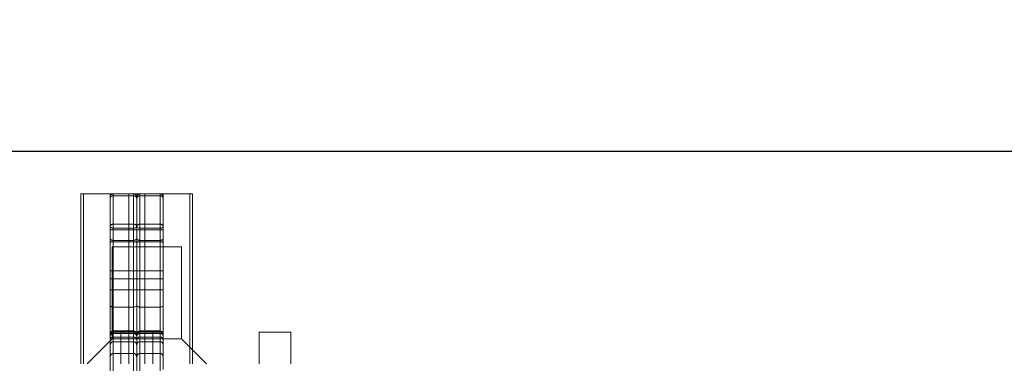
# Model space of a CAD drawing. Header units: millimetres. Extents: x 8 to 290, y 2 to 202.
# Tile 49 of 104: x 136.39 to 141.01, y 176.01 to 177.63. Entities that reach past the tile are written whole.
import ezdxf

# ---------------------------------------------------------------- set-up
doc = ezdxf.new("R2010")
doc.units = ezdxf.units.MM
doc.linetypes.add('HIDDEN', pattern=[1.905, 1.27, -0.635])
doc.styles.add('SLDTEXTSTYLE2', font='TXT', dxfattribs={"width": 0.605})
doc.dimstyles.new('SLDDIMSTYLE2', dxfattribs={"dimtxt": 2.568319, "dimasz": 3, "dimexe": 0, "dimexo": 0.0625, "dimgap": 0.64208, "dimtad": 1, "dimlfac": 20, "dimrnd": 1e-09, "dimzin": 12, "dimdsep": 46, "dimtxsty": 'SLDTEXTSTYLE2', "dimsah": 1, "dimcen": 0.09, "dimadec": 0, "dimazin": 3, "dimtfac": 1, "dimtofl": 0, "dimtmove": 0, "dimatfit": 3, "dimfxl": 1, "dimfrac": 2, "dimtolj": 1, "dimtzin": 12, "dimarcsym": 0})

# ---------------------------------------------------------------- blocks, each defined once
blk = doc.blocks.new('_D_3')
at = {"color": 7, "linetype": 'Continuous', "lineweight": 0}
for p, q in [((31.5828, 178.0108), (31.5828, 188.0108)), ((143.1828, 178.0108), (143.1828, 188.0108)), ((31.5828, 187.0108), (143.1828, 187.0108))]:
    blk.add_line(p, q, dxfattribs=at)
at = {"color": 7, "linetype": 'Continuous', "lineweight": 18}
for points in [[(31.5828, 187.0108), (34.5828, 186.2608), (34.5828, 187.7608)], [(143.1828, 187.0108), (140.1828, 187.7608), (140.1828, 186.2608)]]:
    blk.add_solid(points, dxfattribs=at)
at = {"color": 7, "linetype": 'Continuous', "lineweight": 18, "insert": (83.4631, 190.4215), "char_height": 2.64583, "attachment_point": 1, "style": 'SLDTEXTSTYLE2'}
blk.add_mtext('2232', dxfattribs=at)

msp = doc.modelspace()

# ---------------------------------------------------------------- linework, layer by layer
at = {"color": 7, "linetype": 'Continuous', "lineweight": 25}
msp.add_line((106.18283, 177.01084), (143.18283, 177.01084), dxfattribs=at)
at = {"color": 7, "linetype": 'HIDDEN', "lineweight": 18}
for p, q in [((136.67283, 176.81084), (136.67283, 176.01084)), ((136.89783, 176.81084), (136.67283, 176.81084)), ((136.68533, 176.81084), (136.68533, 176.01084)), ((136.81033, 176.81084), (136.81033, 176.36005)), ((136.92033, 176.81095), (136.82533, 176.81095)), ((136.82533, 176.64896), (136.82533, 176.81048)), ((136.82533, 176.80183), (136.92033, 176.80183)), ((136.82533, 176.66863), (136.82533, 176.80183)), ((136.89783, 176.81084), (136.89783, 176.01084)), ((136.97283, 176.81084), (136.89783, 176.81084)), ((136.92033, 176.64896), (136.92033, 176.81048)), ((136.92033, 176.80183), (136.92033, 176.66863)), ((136.93533, 176.78819), (136.93533, 176.79595)), ((136.93533, 176.655), (136.93533, 176.78819)), ((137.04533, 176.81095), (136.95033, 176.81095)), ((136.95033, 176.64896), (136.95033, 176.81048)), ((137.04533, 176.80183), (136.95033, 176.80183)), ((136.95033, 176.80183), (136.95033, 176.66863)), ((136.97283, 176.01084), (136.97283, 176.81084)), ((137.19783, 176.81084), (136.97283, 176.81084)), ((137.04533, 176.64896), (137.04533, 176.81048)), ((137.04533, 176.66863), (137.04533, 176.80183)), ((137.06033, 176.64168), (137.06033, 176.81084)), ((137.18533, 176.81084), (137.18533, 176.01084)), ((137.19783, 176.01084), (137.19783, 176.81084)), ((136.93533, 176.64168), (136.81033, 176.64168)), ((136.82533, 176.58452), (136.82533, 176.66863)), ((136.92033, 176.66863), (136.82533, 176.66863)), ((136.82533, 176.64896), (136.92033, 176.64896)), ((136.82533, 176.64896), (136.82533, 176.59173)), ((136.92033, 176.58452), (136.92033, 176.66863)), ((136.92033, 176.59173), (136.92033, 176.64896)), ((136.93533, 176.655), (136.93533, 176.64168)), ((136.93533, 176.36005), (136.93533, 176.64168)), ((136.93533, 176.64168), (137.06033, 176.64168)), ((136.95033, 176.58452), (136.95033, 176.66863)), ((136.95033, 176.66863), (137.04533, 176.66863)), ((137.04533, 176.64896), (136.95033, 176.64896)), ((136.95033, 176.59173), (136.95033, 176.64896)), ((137.04533, 176.58452), (137.04533, 176.66863)), ((137.04533, 176.64896), (137.04533, 176.59173)), ((137.06033, 175.98518), (137.06033, 176.64168)), ((136.82533, 176.59173), (136.92033, 176.59173)), ((136.82533, 176.59173), (136.82533, 176.44855)), ((136.92033, 176.44855), (136.92033, 176.59173)), ((136.95033, 176.44855), (136.95033, 176.59173)), ((137.04533, 176.59173), (136.95033, 176.59173)), ((137.04533, 176.59173), (137.04533, 176.44855)), ((137.14533, 176.56084), (136.82033, 176.56084)), ((136.82033, 176.56084), (136.82033, 176.12834)), ((136.82533, 176.41105), (136.82533, 176.58452)), ((136.82533, 176.58452), (136.92033, 176.58452)), ((136.92033, 176.58452), (136.92033, 176.41105)), ((137.04533, 176.58452), (136.95033, 176.58452)), ((136.95033, 176.58452), (136.95033, 176.41105)), ((137.04533, 176.41105), (137.04533, 176.58452)), ((137.14533, 176.12834), (137.14533, 176.56084)), ((136.82533, 176.44855), (136.82533, 176.11531)), ((136.82533, 176.44855), (136.92033, 176.44855)), ((136.92033, 176.11531), (136.92033, 176.44855)), ((136.95033, 176.11531), (136.95033, 176.44855)), ((137.04533, 176.44855), (136.95033, 176.44855)), ((137.04533, 176.44855), (137.04533, 176.11531)), ((136.82533, 176.27834), (136.82533, 176.41105)), ((136.92033, 176.41105), (136.82533, 176.41105)), ((136.92033, 176.27834), (136.92033, 176.41105)), ((136.95033, 176.27834), (136.95033, 176.41105)), ((136.95033, 176.41105), (137.04533, 176.41105)), ((137.04533, 176.27834), (137.04533, 176.41105)), ((136.81033, 176.36005), (136.93533, 176.36005)), ((136.81033, 176.36005), (136.81033, 175.86084)), ((136.93533, 176.36005), (136.93533, 175.86084)), ((137.06033, 176.36005), (136.93533, 176.36005)), ((136.82533, 175.93824), (136.82533, 176.27834)), ((136.82533, 176.27834), (136.92033, 176.27834)), ((136.92033, 176.27834), (136.92033, 175.93824)), ((137.04533, 176.27834), (136.95033, 176.27834)), ((136.95033, 176.27834), (136.95033, 175.93824)), ((137.04533, 175.93824), (137.04533, 176.27834)), ((136.82033, 176.12834), (136.70283, 176.01084)), ((137.14533, 176.12834), (136.82033, 176.12834)), ((136.92033, 176.1657), (136.82533, 176.1657)), ((136.82533, 176.13658), (136.82533, 176.16565)), ((136.82533, 176.16115), (136.92033, 176.16115)), ((136.82533, 176.11531), (136.82533, 176.16115)), ((136.86033, 176.16084), (136.82533, 176.16084)), ((136.82533, 175.86084), (136.82533, 176.16069)), ((136.82533, 176.15412), (136.92033, 176.15412)), ((136.82533, 176.06002), (136.82533, 176.15412)), ((136.82533, 176.13658), (136.82533, 176.06002)), ((136.92033, 176.13658), (136.82533, 176.13658)), ((137.01033, 176.16084), (136.86033, 176.16084)), ((136.86033, 176.16084), (136.86033, 176.01084)), ((136.92033, 176.13658), (136.92033, 176.16565)), ((136.92033, 176.16115), (136.92033, 176.11531)), ((136.92033, 175.86084), (136.92033, 176.16069)), ((136.92033, 176.15412), (136.92033, 176.06002)), ((136.92033, 176.06002), (136.92033, 176.13658)), ((137.04533, 176.1657), (136.95033, 176.1657)), ((136.95033, 176.13658), (136.95033, 176.16565)), ((136.95033, 176.16115), (136.95033, 176.11531)), ((137.04533, 176.16115), (136.95033, 176.16115)), ((136.95033, 175.86084), (136.95033, 176.16069)), ((136.95033, 176.15412), (136.95033, 176.06002)), ((137.04533, 176.15412), (136.95033, 176.15412)), ((136.95033, 176.13658), (137.04533, 176.13658)), ((136.95033, 176.06002), (136.95033, 176.13658)), ((137.04533, 176.16084), (137.01033, 176.16084)), ((137.01033, 176.01084), (137.01033, 176.16084)), ((137.04533, 176.13658), (137.04533, 176.16565)), ((137.04533, 176.11531), (137.04533, 176.16115)), ((137.04533, 175.86084), (137.04533, 176.16069)), ((137.04533, 176.06002), (137.04533, 176.15412)), ((137.04533, 176.13658), (137.04533, 176.06002)), ((137.26283, 176.01084), (137.14533, 176.12834)), ((137.66033, 176.16084), (137.51033, 176.16084)), ((137.51033, 176.16084), (137.51033, 176.01084)), ((137.66033, 176.01084), (137.66033, 176.16084)), ((136.82533, 176.11531), (136.92033, 176.11531)), ((137.04533, 176.11531), (136.95033, 176.11531)), ((136.82533, 176.06002), (136.92033, 176.06002)), ((137.04533, 176.06002), (136.95033, 176.06002))]:
    msp.add_line(p, q, dxfattribs=at)
at = {"color": 7, "linetype": 'HIDDEN', "lineweight": 18, "flags": 128}
for points in [[(136.81033, 176.65826), (136.81062, 176.65645), (136.81147, 176.6547), (136.81286, 176.6531), (136.81472, 176.65169), (136.817, 176.65053), (136.81959, 176.64967), (136.8224, 176.64914), (136.82533, 176.64896)], [(136.92033, 176.64896), (136.92326, 176.64914), (136.92607, 176.64967), (136.92866, 176.65053), (136.93094, 176.65169), (136.9328, 176.6531), (136.93419, 176.6547), (136.93504, 176.65645), (136.93533, 176.65826)], [(136.95033, 176.64896), (136.9474, 176.64914), (136.94459, 176.64967), (136.942, 176.65053), (136.93972, 176.65169), (136.93786, 176.6531), (136.93647, 176.6547), (136.93562, 176.65645), (136.93533, 176.65826)], [(137.06033, 176.65826), (137.06004, 176.65645), (137.05919, 176.6547), (137.0578, 176.6531), (137.05594, 176.65169), (137.05366, 176.65053), (137.05107, 176.64967), (137.04826, 176.64914), (137.04533, 176.64896)], [(136.81033, 176.28529), (136.81062, 176.28393), (136.81147, 176.28263), (136.81286, 176.28143), (136.81472, 176.28038), (136.817, 176.27951), (136.81959, 176.27887), (136.8224, 176.27847), (136.82533, 176.27834)], [(136.92033, 176.27834), (136.92326, 176.27847), (136.92607, 176.27887), (136.92866, 176.27951), (136.93094, 176.28038), (136.9328, 176.28143), (136.93419, 176.28263), (136.93504, 176.28393), (136.93533, 176.28529)], [(136.95033, 176.27834), (136.9474, 176.27847), (136.94459, 176.27887), (136.942, 176.27951), (136.93972, 176.28038), (136.93786, 176.28143), (136.93647, 176.28263), (136.93562, 176.28393), (136.93533, 176.28529)], [(137.06033, 176.28529), (137.06004, 176.28393), (137.05919, 176.28263), (137.0578, 176.28143), (137.05594, 176.28038), (137.05366, 176.27951), (137.05107, 176.27887), (137.04826, 176.27847), (137.04533, 176.27834)]]:
    msp.add_lwpolyline(points, dxfattribs=at)
at = {"color": 7, "linetype": 'HIDDEN', "lineweight": 18}
for centre, radius, start, end in [((136.82533, 176.79595), 0.015, 90, 180), ((136.82468, 176.78748), 0.01436, 87.39352, 177.13154), ((136.92033, 176.79595), 0.015, 0, 90), ((136.92098, 176.78748), 0.01436, 2.86846, 92.60648), ((136.95033, 176.79595), 0.015, 90, 180), ((136.94968, 176.78748), 0.01436, 87.39352, 177.13154), ((137.04533, 176.79595), 0.015, 0, 90), ((137.04598, 176.78748), 0.01436, 2.86846, 92.60648), ((136.82468, 176.65429), 0.01436, 87.39352, 177.13154), ((136.92098, 176.65429), 0.01436, 2.86846, 92.60648), ((136.94968, 176.65429), 0.01436, 87.39352, 177.13154), ((137.04598, 176.65429), 0.01436, 2.86846, 92.60648), ((136.8216, 176.52829), 0.05636, 86.2021, 101.53279), ((136.92406, 176.52829), 0.05636, 78.46721, 93.7979), ((136.9466, 176.52829), 0.05636, 86.2021, 101.53279), ((137.04906, 176.52829), 0.05636, 78.46721, 93.7979), ((136.8216, 176.35481), 0.05636, 86.2021, 101.53279), ((136.92406, 176.35481), 0.05636, 78.46721, 93.7979), ((136.9466, 176.35481), 0.05636, 86.2021, 101.53279), ((137.04906, 176.35481), 0.05636, 78.46721, 93.7979), ((136.82533, 176.1507), 0.015, 90, 180), ((136.825, 176.14648), 0.01467, 88.696, 178.63376), ((136.82533, 176.14584), 0.015, 90, 180), ((136.825, 176.13944), 0.01468, 88.71745, 178.65728), ((136.82346, 176.12331), 0.0134, 81.99184, 168.66438), ((136.92033, 176.1507), 0.015, 0, 90), ((136.92066, 176.14648), 0.01467, 1.36624, 91.304), ((136.92033, 176.14584), 0.015, 0, 90), ((136.92066, 176.13944), 0.01468, 1.34272, 91.28255), ((136.9222, 176.12331), 0.0134, 11.33562, 98.00816), ((136.95033, 176.1507), 0.015, 90, 180), ((136.95, 176.14648), 0.01467, 88.696, 178.63376), ((136.95033, 176.14584), 0.015, 90, 180), ((136.95, 176.13944), 0.01468, 88.71745, 178.65728), ((136.94846, 176.12331), 0.0134, 81.99184, 168.66438), ((137.04533, 176.1507), 0.015, 0, 90), ((137.04566, 176.14648), 0.01467, 1.36624, 91.304), ((137.04533, 176.14584), 0.015, 0, 90), ((137.04566, 176.13944), 0.01468, 1.34272, 91.28255), ((137.0472, 176.12331), 0.0134, 11.33562, 98.00816)]:
    msp.add_arc(centre, radius, start, end, dxfattribs=at)
for centre, major_axis, ratio, start_param, end_param in [((136.82533, 176.6017), (0.015, 0), 0.664829, 3.1415927, 4.712389), ((136.92033, 176.6017), (0.015, 0), 0.664829, 4.712389, 6.2831853), ((136.95033, 176.6017), (0.015, 0), 0.664829, 3.1415927, 4.712389), ((137.04533, 176.6017), (0.015, 0), 0.664829, 4.712389, 6.2831853), ((136.82533, 176.44849), (0.015, 0), 0.0033431, 1.5707963, 3.1415927), ((136.92033, 176.44849), (0.015, 0), 0.0033431, 0, 1.5707963), ((136.95033, 176.44849), (0.015, 0), 0.0033431, 1.5707963, 3.1415927), ((137.04533, 176.44849), (0.015, 0), 0.0033431, 0, 1.5707963), ((136.82533, 176.0983), (0, 0.01702), 0.8814243, 0, 1.5707963), ((136.92033, 176.0983), (0, 0.01702), 0.8814243, 4.712389, 6.2831853), ((136.95033, 176.0983), (0, 0.01702), 0.8814243, 0, 1.5707963), ((137.04533, 176.0983), (0, 0.01702), 0.8814243, 4.712389, 6.2831853), ((136.82533, 176.04302), (0, 0.017), 0.8823683, 0, 1.5707963), ((136.92033, 176.04302), (0, 0.017), 0.8823683, 4.712389, 6.2831853), ((136.95033, 176.04302), (0, 0.017), 0.8823683, 0, 1.5707963), ((137.04533, 176.04302), (0, 0.017), 0.8823683, 4.712389, 6.2831853)]:
    msp.add_ellipse(centre, major_axis=major_axis, ratio=ratio, start_param=start_param, end_param=end_param, dxfattribs=at)

# ---------------------------------------------------------------- dimensions: what is measured, and where the dimension line sits
at = {"color": 7, "linetype": 'Continuous', "lineweight": 18}
dim = msp.add_linear_dim(base=(143.18283, 187.01084), p1=(31.58283, 177.01084), p2=(143.18283, 177.01084), dimstyle='SLDDIMSTYLE2', dxfattribs=at)
dim.commit()
dim.dimension.update_dxf_attribs({"geometry": '_D_3', "text_midpoint": (87.38283, 187.01084), "dimtype": 160})

doc.saveas('drawing.dxf')
